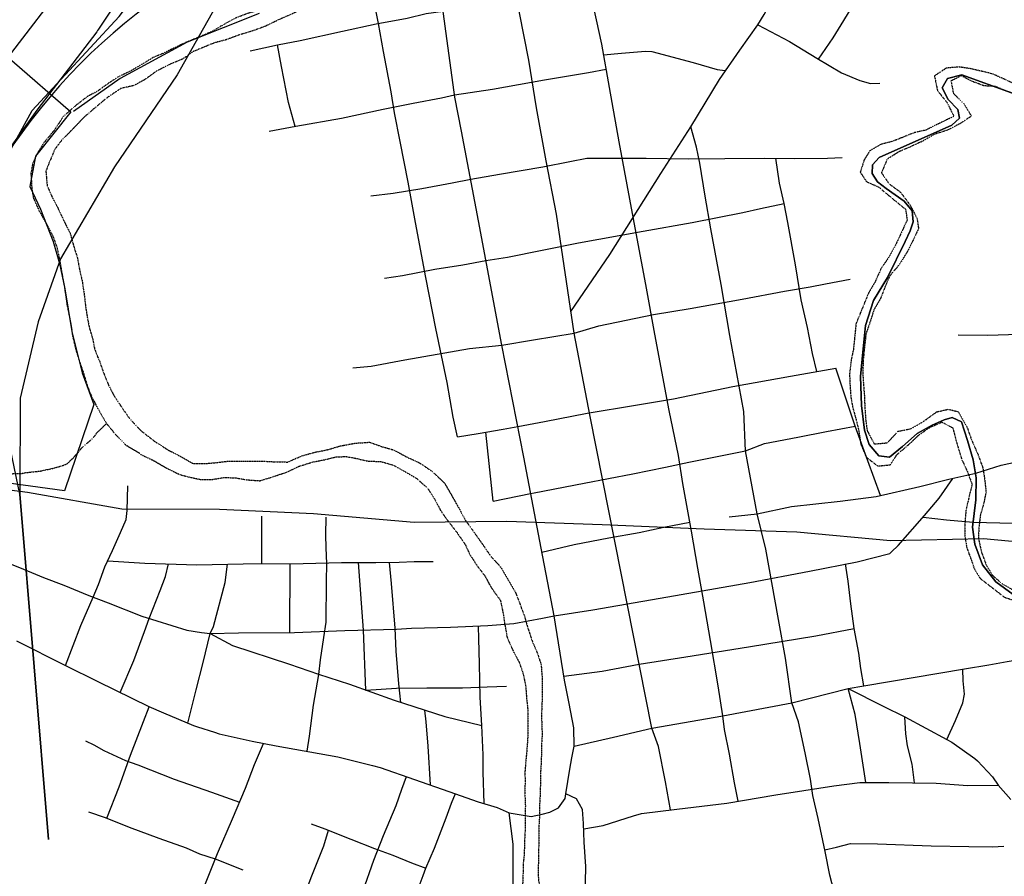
# Model space of a CAD drawing. Header units: feet. Extents: x -1605449 to -1594075, y -1717250 to -1708479.
# Tile 74 of 97: x -1596369 to -1595922, y -1716939 to -1716550. Entities that reach past the tile are written whole.
import ezdxf

# ---------------------------------------------------------------- set-up
doc = ezdxf.new("R2010")
doc.units = ezdxf.units.FT
doc.header["$MEASUREMENT"] = 0
doc.linetypes.add('rr2', pattern=[0])
doc.linetypes.add('stream', pattern=[1.4, 0.7, -0.1, 0.1, -0.1, 0.1, -0.1, 0.1, -0.1])
for name, color, linetype in [('INCORPORATED', 4, 'Continuous'), ('RAILROAD', 1, 'rr2'), ('RAMPS', 7, 'Continuous'), ('STATE_FEDERAL-RT', 2, 'Continuous'), ('STREET-RURAL', 14, 'Continuous'), ('STREET-URBAN', 15, 'Continuous'), ('WATERWAY', 14, 'stream')]:
    doc.layers.add(name, color=color, linetype=linetype)

msp = doc.modelspace()

# ---------------------------------------------------------------- linework, layer by layer
at = {"layer": 'INCORPORATED', "flags": 128}
for points in [[(-1596260.16, -1716547.13), (-1596292.93, -1716560.2), (-1596323.3, -1716576.74), (-1596344.59, -1716591.69), (-1596344.59, -1716591.69), (-1596344.59, -1716591.69)], [(-1596372.63, -1716568.47), (-1596345.81, -1716591.8), (-1596345.81, -1716591.8), (-1596361.85, -1716611.95), (-1596364.46, -1716625.68), (-1596359.62, -1716636.11), (-1596353.85, -1716650.7), (-1596353.85, -1716650.7), (-1596350.97, -1716660.66), (-1596350.97, -1716660.66), (-1596348.53, -1716672.15), (-1596345.38, -1716691.63), (-1596340.57, -1716710.41), (-1596335.33, -1716724.68), (-1596335.33, -1716724.68), (-1596348.67, -1716763.96), (-1596382.95, -1716759.3)], [(-1595918.37, -1716583.14), (-1595940.9, -1716575.04), (-1595947.39, -1716576.73), (-1595949.87, -1716580.92), (-1595947.19, -1716586.25), (-1595942.67, -1716590.74), (-1595941.99, -1716594.75), (-1595945.48, -1716597.94), (-1595978.42, -1716612.59), (-1595981.58, -1716615.94), (-1595981.73, -1716619.78), (-1595979.22, -1716623.61), (-1595975.37, -1716626.61), (-1595967.19, -1716632.42), (-1595963.51, -1716636.75), (-1595962.99, -1716641.76), (-1595964.47, -1716645.94), (-1595966.62, -1716650.79), (-1595974.73, -1716667.02), (-1595981.02, -1716677.56), (-1595984.65, -1716688.94), (-1595985.78, -1716699.46), (-1595986.9, -1716711.99), (-1595986.52, -1716725.18), (-1595985.15, -1716736.37), (-1595982.96, -1716742.87), (-1595978.61, -1716748.03), (-1595973.78, -1716748.68), (-1595967.96, -1716743.82), (-1595961.15, -1716737.95), (-1595954.33, -1716734.08), (-1595949.01, -1716731.72), (-1595945.35, -1716730.71), (-1595941.01, -1716732.7), (-1595938.31, -1716741.04), (-1595935.78, -1716749.88), (-1595934.42, -1716758.06), (-1595934.55, -1716768.08), (-1595936.01, -1716780.44), (-1595934.98, -1716788.12), (-1595931.61, -1716797.63), (-1595925.42, -1716805.29), (-1595917.57, -1716811.1)], [(-1595917.57, -1716811.1), (-1595925.42, -1716805.29), (-1595931.61, -1716797.63), (-1595934.98, -1716788.12), (-1595936.01, -1716780.44), (-1595934.55, -1716768.08), (-1595934.42, -1716758.06), (-1595935.78, -1716749.88), (-1595938.31, -1716741.04), (-1595941.01, -1716732.7), (-1595945.35, -1716730.71), (-1595949.01, -1716731.72), (-1595954.33, -1716734.08), (-1595961.15, -1716737.95), (-1595967.96, -1716743.82), (-1595973.78, -1716748.68), (-1595978.61, -1716748.03), (-1595982.96, -1716742.87), (-1595985.15, -1716736.37), (-1595986.52, -1716725.18), (-1595986.9, -1716711.99), (-1595985.78, -1716699.46), (-1595984.65, -1716688.94), (-1595981.02, -1716677.56), (-1595974.73, -1716667.02), (-1595966.62, -1716650.79), (-1595964.47, -1716645.94), (-1595962.99, -1716641.76), (-1595963.51, -1716636.75), (-1595967.19, -1716632.42), (-1595975.37, -1716626.61), (-1595979.22, -1716623.61), (-1595981.73, -1716619.78), (-1595981.58, -1716615.94), (-1595978.42, -1716612.59), (-1595945.48, -1716597.94), (-1595941.99, -1716594.75), (-1595942.67, -1716590.74), (-1595947.19, -1716586.25), (-1595949.87, -1716580.92), (-1595947.39, -1716576.73), (-1595940.9, -1716575.04), (-1595918.37, -1716583.14)]]:
    msp.add_lwpolyline(points, dxfattribs=at)
at = {"layer": 'RAILROAD', "ltscale": 0.333, "flags": 128}
for points in [[(-1596355.9, -1716922.27), (-1596368.94, -1716765.51), (-1596378.43, -1716720.27), (-1596387.42, -1716678.38), (-1596386.76, -1716633.64), (-1596363.27, -1716591.24), (-1596323.8, -1716548.51), (-1596289.5, -1716504.11), (-1596273.84, -1716462.38), (-1596268.35, -1716420.65), (-1596266.01, -1716378.08), (-1596265.85, -1716335.85), (-1596278.67, -1716294.12), (-1596298.49, -1716251.39), (-1596329.63, -1716206.82), (-1596359.28, -1716163.09), (-1596388.75, -1716120.69), (-1596412.57, -1716074.95), (-1596441.55, -1716031.05), (-1596467.03, -1715989.32), (-1596498.17, -1715943.92), (-1596522.65, -1715901.85), (-1596549.8, -1715859.96), (-1596582.27, -1715818.23), (-1596606.26, -1715774.16), (-1596634.07, -1715730.93), (-1596665.38, -1715687.36), (-1596708.84, -1715654.98), (-1596751.81, -1715634.78), (-1596801.41, -1715622.04), (-1596801.42, -1715622.04), (-1596812.06, -1715619.37), (-1596854.41, -1715609.68), (-1596896.33, -1715596.16), (-1596938.41, -1715580.29), (-1596980.82, -1715556.41), (-1597023.4, -1715535.36), (-1597065.48, -1715511.99), (-1597110.06, -1715488.77), (-1597151.81, -1715461.72), (-1597194.05, -1715439.17), (-1597237.13, -1715420.97), (-1597280.05, -1715395.76), (-1597322.29, -1715373.71), (-1597366.71, -1715348.32), (-1597409.12, -1715314.26), (-1597451.86, -1715278.51), (-1597489.27, -1715235.76), (-1597517.82, -1715193.85), (-1597542.21, -1715150.76), (-1597563.24, -1715106.84), (-1597582.45, -1715061.91), (-1597608.66, -1715018.82), (-1597636.05, -1714976.74), (-1597678.46, -1714937.33), (-1597721.71, -1714914.95), (-1597765.62, -1714887.73), (-1597810.04, -1714866.01), (-1597856.62, -1714834.12), (-1597899.37, -1714790.86), (-1597918.74, -1714747.95), (-1597934.1, -1714706.2), (-1597957.48, -1714663.44), (-1597977.68, -1714620.86), (-1597995.21, -1714577.27), (-1598016.42, -1714532.68), (-1598036.29, -1714488.59), (-1598057.16, -1714446.67), (-1598077.21, -1714401.91), (-1598099.24, -1714359.16), (-1598117.11, -1714316.24), (-1598135.81, -1714273.99), (-1598155.68, -1714230.74), (-1598176.56, -1714188.82), (-1598205.77, -1714146.06), (-1598229.82, -1714103.48), (-1598262.05, -1714060.9), (-1598291.77, -1714016.31), (-1598333.18, -1713974.56), (-1598375.42, -1713962.36), (-1598417.67, -1713976.39), (-1598460.92, -1713981.06), (-1598503, -1713974.72), (-1598551.92, -1713966.54), (-1598597.84, -1713961.86), (-1598640.59, -1713952.51), (-1598682.33, -1713938.98), (-1598724.08, -1713928.29), (-1598767.99, -1713909.42), (-1598811.74, -1713890.55), (-1598855.32, -1713850.64), (-1598887.71, -1713806.71), (-1598921.45, -1713763.46), (-1598953.34, -1713720.87), (-1598990.24, -1713676.28), (-1599019.3, -1713633.7), (-1599050.86, -1713589.61), (-1599071.56, -1713546.37), (-1599071.56, -1713546.37), (-1599095.08, -1713503.22), (-1599111.45, -1713460.75), (-1599130.67, -1713409.63), (-1599149.89, -1713367.33), (-1599166.59, -1713323.7), (-1599179.29, -1713281.4), (-1599215.22, -1713235.93), (-1599263.18, -1713191.97), (-1599306.46, -1713150), (-1599336.7, -1713106.87), (-1599364.6, -1713064.74), (-1599382.15, -1713015.27), (-1599401.37, -1712972.31), (-1599418.08, -1712927.51), (-1599441.47, -1712884.38), (-1599465.03, -1712839.91), (-1599494.94, -1712791.95), (-1599515.66, -1712749.65), (-1599538.39, -1712706.02), (-1599565.29, -1712663.55), (-1599581.83, -1712620.42), (-1599595.7, -1712577.79), (-1599606.9, -1712535.49), (-1599623.6, -1712492.52), (-1599637.14, -1712446.56), (-1599647.17, -1712402.76), (-1599658.53, -1712355.97), (-1599670.39, -1712310.17), (-1599686.1, -1712266.87), (-1599696.12, -1712223.91), (-1599714, -1712180.77), (-1599724.7, -1712137.48), (-1599744.13, -1712099.77), (-1599744.13, -1712099.77), (-1599756.82, -1712070.75), (-1599770.36, -1712028.56), (-1599777.88, -1711985.86), (-1599786.71, -1711941.67), (-1599794.55, -1711894.81), (-1599798.05, -1711851.45), (-1599802.88, -1711806.08), (-1599808.89, -1711763.06), (-1599815.89, -1711721.36), (-1599823.89, -1711677.33), (-1599836.23, -1711633.64), (-1599840.9, -1711591.28), (-1599844.9, -1711548.92), (-1599855.24, -1711506.89), (-1599873.41, -1711461.03), (-1599897.58, -1711418.5), (-1599930.76, -1711372.14), (-1599962.44, -1711328.44), (-1599995.95, -1711284.58), (-1600028.13, -1711240.05), (-1600063.48, -1711196.69), (-1600097.32, -1711153.5), (-1600134.5, -1711107.97), (-1600168.68, -1711064.44), (-1600201.86, -1711021.41), (-1600235.87, -1710979.22), (-1600263.21, -1710931.52), (-1600289.05, -1710887.33), (-1600305.23, -1710842.97), (-1600322.57, -1710799.1), (-1600337.4, -1710757.41), (-1600341.74, -1710712.21), (-1600355.08, -1710668.35), (-1600365.25, -1710625.16), (-1600373.08, -1710582.13), (-1600381.75, -1710540.44), (-1600390.26, -1710498.41), (-1600400.59, -1710452.38), (-1600415.1, -1710407.02), (-1600430.6, -1710365.32), (-1600449.28, -1710323.46), (-1600476.12, -1710280.77), (-1600768.54, -1709770.43), (-1600768.54, -1709770.43), (-1600861.62, -1709602.94), (-1600888.56, -1709560.2), (-1600915.16, -1709517.13), (-1600938.94, -1709474.55), (-1600969.04, -1709426.3), (-1600989.82, -1709381.9), (-1601012.6, -1709335.98), (-1601038.21, -1709292.58), (-1601079.28, -1709249.17), (-1601123.35, -1709219.62), (-1601165.42, -1709194.58), (-1601185.7, -1709183.06)], [(-1596271.52, -1716528.98), (-1596297.4, -1716575.06), (-1596325.94, -1716616.85), (-1596350.4, -1716658.65), (-1596360.59, -1716687.19), (-1596368.75, -1716721.84), (-1596368.94, -1716765.51), (-1596355.9, -1716922.27)], [(-1596788.66, -1716807.6), (-1596746.65, -1716804.57), (-1596704.18, -1716799.06), (-1596661.05, -1716793.39), (-1596619.08, -1716784.21), (-1596576.78, -1716777.7), (-1596534.98, -1716773.52), (-1596492.34, -1716765.01), (-1596450.54, -1716759.17), (-1596407.74, -1716759.17), (-1596365.44, -1716764.51), (-1596322.64, -1716772.19), (-1596278.17, -1716772.35), (-1596235.54, -1716774.19), (-1596189.74, -1716778.2), (-1596147.6, -1716777.7), (-1596104.3, -1716779.2), (-1596058.01, -1716781.2), (-1596015.87, -1716782.54), (-1595973.4, -1716786.54), (-1595931.1, -1716785.54), (-1595888.8, -1716789.55), (-1595846.5, -1716796.06), (-1595804.7, -1716798.39), (-1595762.23, -1716800.23), (-1595715.27, -1716793.89), (-1595672.8, -1716785.37), (-1595629.33, -1716765.84), (-1595586.7, -1716727.79), (-1595552.56, -1716685.89), (-1595512.42, -1716642.16), (-1595470.45, -1716602.26), (-1595428.65, -1716571.55), (-1595385.85, -1716555.19), (-1595342.55, -1716554.85), (-1595298.25, -1716564.7), (-1595254.95, -1716570.04), (-1595205.66, -1716568.54), (-1595161.69, -1716572.38), (-1595119.22, -1716582.06), (-1595076.09, -1716584.9), (-1595034.28, -1716583.06), (-1594983.32, -1716583.73), (-1594939.86, -1716586.57), (-1594896.39, -1716590.58), (-1594853.42, -1716591.08), (-1594810.62, -1716595.08), (-1594766.32, -1716605.26), (-1594723.85, -1716621.79), (-1594681.89, -1716639.48), (-1594638.92, -1716656.84), (-1594595.12, -1716671.87), (-1594552.65, -1716689.23), (-1594509.85, -1716707.09), (-1594465.55, -1716726.28), (-1594423.08, -1716745.98), (-1594386.04, -1716759.63)], [(-1596788.66, -1716807.6), (-1596746.65, -1716804.57), (-1596704.18, -1716799.06), (-1596661.05, -1716793.39), (-1596619.08, -1716784.21), (-1596576.78, -1716777.7), (-1596534.98, -1716773.52), (-1596492.34, -1716765.01), (-1596450.54, -1716759.17), (-1596407.74, -1716759.17), (-1596365.44, -1716764.51), (-1596322.64, -1716772.19), (-1596278.17, -1716772.35), (-1596235.54, -1716774.19), (-1596189.74, -1716778.2), (-1596147.6, -1716777.7), (-1596104.3, -1716779.2), (-1596058.01, -1716781.2), (-1596015.87, -1716782.54), (-1595973.4, -1716786.54), (-1595931.1, -1716785.54), (-1595888.8, -1716789.55), (-1595846.5, -1716796.06), (-1595804.7, -1716798.39), (-1595762.23, -1716800.23), (-1595715.27, -1716793.89), (-1595672.8, -1716785.37), (-1595629.33, -1716765.84), (-1595586.7, -1716727.79), (-1595552.56, -1716685.89), (-1595512.42, -1716642.16), (-1595470.45, -1716602.26), (-1595428.65, -1716571.55), (-1595385.85, -1716555.19), (-1595342.55, -1716554.85), (-1595298.25, -1716564.7), (-1595254.95, -1716570.04), (-1595205.66, -1716568.54), (-1595161.69, -1716572.38), (-1595119.22, -1716582.06), (-1595076.09, -1716584.9), (-1595034.28, -1716583.06), (-1594983.32, -1716583.73), (-1594939.86, -1716586.57), (-1594896.39, -1716590.58), (-1594853.42, -1716591.08), (-1594810.62, -1716595.08), (-1594766.32, -1716605.26), (-1594723.85, -1716621.79), (-1594681.89, -1716639.48), (-1594638.92, -1716656.84), (-1594595.12, -1716671.87), (-1594552.65, -1716689.23), (-1594509.85, -1716707.09), (-1594465.55, -1716726.28), (-1594423.08, -1716745.98), (-1594386.04, -1716759.63)], [(-1596788.66, -1716807.6), (-1596746.65, -1716804.57), (-1596704.18, -1716799.06), (-1596661.05, -1716793.39), (-1596619.08, -1716784.21), (-1596576.78, -1716777.7), (-1596534.98, -1716773.52), (-1596492.34, -1716765.01), (-1596450.54, -1716759.17), (-1596407.74, -1716759.17), (-1596365.44, -1716764.51), (-1596322.64, -1716772.19), (-1596278.17, -1716772.35), (-1596235.54, -1716774.19), (-1596189.74, -1716778.2), (-1596147.6, -1716777.7), (-1596104.3, -1716779.2), (-1596058.01, -1716781.2), (-1596015.87, -1716782.54), (-1595973.4, -1716786.54), (-1595931.1, -1716785.54), (-1595888.8, -1716789.55), (-1595846.5, -1716796.06), (-1595804.7, -1716798.39), (-1595762.23, -1716800.23), (-1595715.27, -1716793.89), (-1595672.8, -1716785.37), (-1595629.33, -1716765.84), (-1595586.7, -1716727.79), (-1595552.56, -1716685.89), (-1595512.42, -1716642.16), (-1595470.45, -1716602.26), (-1595428.65, -1716571.55), (-1595385.85, -1716555.19), (-1595342.55, -1716554.85), (-1595298.25, -1716564.7), (-1595254.95, -1716570.04), (-1595205.66, -1716568.54), (-1595161.69, -1716572.38), (-1595119.22, -1716582.06), (-1595076.09, -1716584.9), (-1595034.28, -1716583.06), (-1594983.32, -1716583.73), (-1594939.86, -1716586.57), (-1594896.39, -1716590.58), (-1594853.42, -1716591.08), (-1594810.62, -1716595.08), (-1594766.32, -1716605.26), (-1594723.85, -1716621.79), (-1594681.89, -1716639.48), (-1594638.92, -1716656.84), (-1594595.12, -1716671.87), (-1594552.65, -1716689.23), (-1594509.85, -1716707.09), (-1594465.55, -1716726.28), (-1594423.08, -1716745.98), (-1594386.04, -1716759.63)], [(-1596788.66, -1716807.6), (-1596746.65, -1716804.57), (-1596704.18, -1716799.06), (-1596661.05, -1716793.39), (-1596619.08, -1716784.21), (-1596576.78, -1716777.7), (-1596534.98, -1716773.52), (-1596492.34, -1716765.01), (-1596450.54, -1716759.17), (-1596407.74, -1716759.17), (-1596365.44, -1716764.51), (-1596322.64, -1716772.19), (-1596278.17, -1716772.35), (-1596235.54, -1716774.19), (-1596189.74, -1716778.2), (-1596147.6, -1716777.7), (-1596104.3, -1716779.2), (-1596058.01, -1716781.2), (-1596015.87, -1716782.54), (-1595973.4, -1716786.54), (-1595931.1, -1716785.54), (-1595888.8, -1716789.55), (-1595846.5, -1716796.06), (-1595804.7, -1716798.39), (-1595762.23, -1716800.23), (-1595715.27, -1716793.89), (-1595672.8, -1716785.37), (-1595629.33, -1716765.84), (-1595586.7, -1716727.79), (-1595552.56, -1716685.89), (-1595512.42, -1716642.16), (-1595470.45, -1716602.26), (-1595428.65, -1716571.55), (-1595385.85, -1716555.19), (-1595342.55, -1716554.85), (-1595298.25, -1716564.7), (-1595254.95, -1716570.04), (-1595205.66, -1716568.54), (-1595161.69, -1716572.38), (-1595119.22, -1716582.06), (-1595076.09, -1716584.9), (-1595034.28, -1716583.06), (-1594983.32, -1716583.73), (-1594939.86, -1716586.57), (-1594896.39, -1716590.58), (-1594853.42, -1716591.08), (-1594810.62, -1716595.08), (-1594766.32, -1716605.26), (-1594723.85, -1716621.79), (-1594681.89, -1716639.48), (-1594638.92, -1716656.84), (-1594595.12, -1716671.87), (-1594552.65, -1716689.23), (-1594509.85, -1716707.09), (-1594465.55, -1716726.28), (-1594423.08, -1716745.98), (-1594386.04, -1716759.63)]]:
    msp.add_lwpolyline(points, dxfattribs=at)
at = {"layer": 'RAMPS', "color": 7, "linetype": 'Continuous'}
msp.add_arc((-1596153.6, -1716756.31), 264.59, 99.7741, 147.149, dxfattribs=at)
at = {"layer": 'STATE_FEDERAL-RT', "flags": 128}
for points in [[(-1596488.79, -1716673.87), (-1596464.64, -1716659.1), (-1596437.66, -1716639.98), (-1596436.67, -1716639.06), (-1596436.66, -1716639.06), (-1596430.25, -1716633.1), (-1596418.78, -1716622.42), (-1596418.26, -1716621.85), (-1596418.26, -1716621.85), (-1596418.26, -1716621.85), (-1596412.45, -1716615.46), (-1596412.44, -1716615.45), (-1596398.67, -1716600.31), (-1596381.36, -1716576.27), (-1596381.31, -1716576.23), (-1596381.15, -1716575.99), (-1596354.11, -1716540.63), (-1596328.9, -1716502.66), (-1596307.81, -1716468.91), (-1596307.73, -1716468.84), (-1596307.08, -1716467.87), (-1596294.16, -1716451.21), (-1596293.16, -1716450.34)], [(-1596307.97, -1716516.32), (-1596333.52, -1716554.81), (-1596333.6, -1716554.88), (-1596334, -1716555.49), (-1596361.18, -1716591.03), (-1596378.81, -1716615.5)]]:
    msp.add_lwpolyline(points, dxfattribs=at)
at = {"layer": 'STREET-RURAL'}
msp.add_lwpolyline([(-1595977.81, -1716766.06), (-1595989.34, -1716734.54), (-1595998.15, -1716708.23)], dxfattribs=at)
at = {"layer": 'STREET-URBAN'}
for points in [[(-1596118.59, -1716682.48), (-1596100.93, -1716656.64), (-1596077.69, -1716619.87), (-1596064.07, -1716598.69), (-1596051.09, -1716577.08), (-1596041.84, -1716563.86), (-1596033.67, -1716552.35), (-1596030.71, -1716547.64), (-1596022.6, -1716532.46), (-1596011.72, -1716514.86), (-1595990, -1716480.23), (-1595985.82, -1716470.02), (-1595985.14, -1716468.72)], [(-1596081.85, -1716871.72), (-1596087.2, -1716844.19), (-1596109.8, -1716730.16), (-1596117.12, -1716692.37), (-1596125.14, -1716638.24), (-1596129.75, -1716614.06), (-1596134.19, -1716590.04), (-1596137.6, -1716568.36), (-1596141.84, -1716546.85), (-1596143.81, -1716534.17), (-1596146.12, -1716521.83), (-1596148.58, -1716510.32), (-1596149.65, -1716504.49), (-1596150.36, -1716500.98), (-1596149.78, -1716492.79), (-1596150.36, -1716485.28), (-1596151.77, -1716478.27), (-1596152.48, -1716474.27)], [(-1596120.86, -1716901.61), (-1596119, -1716890.38), (-1596118.19, -1716885.15), (-1596117.04, -1716879.96), (-1596117.24, -1716871.66), (-1596119.41, -1716860.53), (-1596121.47, -1716849.98), (-1596126.08, -1716820.77), (-1596132.13, -1716790.06), (-1596140.01, -1716748.72), (-1596149.91, -1716697.82), (-1596160.53, -1716641.32), (-1596168.3, -1716600.69), (-1596171.29, -1716585.23), (-1596175.73, -1716552.89), (-1596179, -1716528.03), (-1596181.33, -1716513.51), (-1596183.98, -1716500.39)], [(-1596006, -1716567.9), (-1595999.33, -1716558.17), (-1595989.3, -1716541.68), (-1595977.78, -1716524.01), (-1595969.89, -1716511.4), (-1595963.77, -1716501.65)], [(-1596170.05, -1716739.49), (-1596171.98, -1716730.48), (-1596174.82, -1716714.8), (-1596179.94, -1716690.3), (-1596184.53, -1716667.12), (-1596189.15, -1716642.1), (-1596192.52, -1716623.76), (-1596196.06, -1716605.25), (-1596198.71, -1716592.24), (-1596200.15, -1716582.73), (-1596203.69, -1716564.39), (-1596206, -1716551.71), (-1596208.48, -1716538.87)], [(-1596049.57, -1716866.14), (-1596051.62, -1716852.51), (-1596055.18, -1716832), (-1596058.21, -1716814.32), (-1596060.88, -1716799.14), (-1596063.74, -1716782.29), (-1596067.65, -1716760.61), (-1596069.62, -1716747.93), (-1596073.86, -1716727.42), (-1596080.42, -1716692.74), (-1596084.5, -1716670.22), (-1596088.4, -1716649.38), (-1596091.77, -1716631.53), (-1596096.57, -1716605.51), (-1596101.01, -1716580.83), (-1596104.56, -1716561.15), (-1596109.32, -1716538.81)], [(-1596264.23, -1716564.2), (-1596251.88, -1716561.4), (-1596241.53, -1716559.45), (-1596222.35, -1716555.23), (-1596207, -1716551.89), (-1596192.98, -1716549.23), (-1596184.31, -1716547.14), (-1596176.66, -1716546.13)], [(-1596033.67, -1716552.35), (-1596019.21, -1716559.88), (-1596006.75, -1716567.44), (-1595995.64, -1716574.17), (-1595987.24, -1716577.59), (-1595982.38, -1716579.04), (-1595978.2, -1716578.83)], [(-1596243.81, -1716598.46), (-1596246.92, -1716587.58), (-1596250.1, -1716571.24), (-1596251.88, -1716561.4)], [(-1596103.7, -1716565.97), (-1596095.49, -1716565.23), (-1596084.63, -1716564.28), (-1596081.79, -1716564.42), (-1596063.01, -1716569.4), (-1596052.1, -1716572.62), (-1596048.45, -1716573.04)], [(-1596171.47, -1716584.13), (-1596154.18, -1716581.57), (-1596130.48, -1716577.3), (-1596110.62, -1716573.92), (-1596102.52, -1716572.45)], [(-1596255.64, -1716600.54), (-1596243.46, -1716598.4), (-1596222.76, -1716594.67), (-1596203.91, -1716590.62), (-1596190.23, -1716587.97), (-1596177.38, -1716585.49), (-1596171.47, -1716584.13)], [(-1596018.2, -1716860.27), (-1596021.05, -1716839.98), (-1596024.24, -1716822.34), (-1596029.98, -1716790.47), (-1596033.92, -1716774.48), (-1596039.17, -1716745.77), (-1596039.91, -1716727.9), (-1596046.3, -1716693.37), (-1596050.22, -1716670.19), (-1596055.01, -1716645.01), (-1596057.51, -1716630.16), (-1596060.01, -1716615.15), (-1596061.43, -1716607.81), (-1596064.07, -1716598.69)], [(-1596164.08, -1716622.49), (-1596150.92, -1716620.14), (-1596131.23, -1716616.75), (-1596119.04, -1716614.45), (-1596111.37, -1716612.86), (-1596101, -1716612.92), (-1596084.28, -1716612.9), (-1596065.05, -1716613.2), (-1596048.66, -1716613.02), (-1596030.44, -1716612.83), (-1596016.89, -1716613.02), (-1596002.01, -1716612.86), (-1595995.32, -1716612.62)], [(-1596006.88, -1716709.81), (-1596008.75, -1716701.66), (-1596011.05, -1716689.82), (-1596013.86, -1716677.15), (-1596016.54, -1716661.3), (-1596019.92, -1716642.12), (-1596021.69, -1716633.45), (-1596023.79, -1716624.29), (-1596025.41, -1716612.9)], [(-1596209.44, -1716630.01), (-1596199.28, -1716628.77), (-1596186.3, -1716626.7), (-1596172.45, -1716624.04), (-1596164.08, -1716622.49)], [(-1596157.13, -1716659.41), (-1596147.34, -1716657.86), (-1596115.14, -1716651.33), (-1596085.76, -1716646.01), (-1596063.4, -1716642.09), (-1596040.37, -1716637.5), (-1596032.36, -1716635.74), (-1596021.69, -1716633.45)], [(-1596203.26, -1716667.32), (-1596195.08, -1716666.23), (-1596180.39, -1716663.23), (-1596167.71, -1716661.26), (-1596157.13, -1716659.41)], [(-1596149.91, -1716697.82), (-1596135.54, -1716695.46), (-1596117.12, -1716692.37), (-1596105.93, -1716689.04), (-1596081.01, -1716683.89), (-1596064.32, -1716681.2), (-1596040.79, -1716676.94), (-1596021.43, -1716673.22), (-1596009.91, -1716671.26), (-1596002.9, -1716670.01), (-1595991.72, -1716667.89)], [(-1595942.58, -1716693.08), (-1595929.04, -1716693.24), (-1595910.32, -1716692.73), (-1595893.44, -1716691.89), (-1595879.56, -1716693.72), (-1595861.68, -1716695.05), (-1595845.97, -1716695.88), (-1595831.43, -1716696.7), (-1595815.38, -1716697.53), (-1595804.68, -1716697.36), (-1595793.82, -1716696.02), (-1595780.11, -1716692.84)], [(-1596217.7, -1716708.08), (-1596209.35, -1716707.32), (-1596194, -1716704.48), (-1596179.31, -1716701.82), (-1596164.62, -1716699.32), (-1596149.91, -1716697.82)], [(-1596142.74, -1716734.7), (-1596130.49, -1716732.54), (-1596111.13, -1716728.66), (-1596089.27, -1716725.08), (-1596071.91, -1716722.22), (-1596045.04, -1716716.59), (-1596018.84, -1716711.96), (-1595998.15, -1716708.23)], [(-1596170.05, -1716739.49), (-1596160.7, -1716737.88), (-1596149.35, -1716735.92), (-1596142.74, -1716734.7)], [(-1596136.89, -1716765.21), (-1596135.2, -1716764.87), (-1596112.57, -1716760.41), (-1596090.43, -1716756.17), (-1596075.5, -1716753.17), (-1596064.92, -1716750.93), (-1596039.17, -1716745.77), (-1596030.55, -1716742.5), (-1596015.37, -1716739.66), (-1596002.35, -1716737.02), (-1595989.34, -1716734.54)], [(-1596153.84, -1716768.59), (-1596157.2, -1716737.28)], [(-1595935.74, -1716778.21), (-1595899.51, -1716779.06), (-1595870.25, -1716780.73), (-1595840.54, -1716781.94), (-1595814.28, -1716783.55), (-1595813.64, -1716783), (-1595811.59, -1716781.05), (-1595796.99, -1716781.83), (-1595781.49, -1716781.96), (-1595780.26, -1716783.96), (-1595771.61, -1716784.72), (-1595749.82, -1716783.66), (-1595733.93, -1716782.44), (-1595724.02, -1716781.52), (-1595693.17, -1716774.88), (-1595678.02, -1716770.78), (-1595650.67, -1716759.46), (-1595640.43, -1716754.8), (-1595632.12, -1716749.58), (-1595629.44, -1716747.89), (-1595623.77, -1716743.49), (-1595619.66, -1716737.75)], [(-1595934.64, -1716755.94), (-1595923.09, -1716752.35), (-1595916.14, -1716750.86), (-1595898.06, -1716751.14), (-1595855.97, -1716752.84), (-1595831.4, -1716752.83), (-1595812.51, -1716753.49), (-1595796.3, -1716753.81), (-1595778.75, -1716754.81), (-1595757.19, -1716755.13), (-1595733.95, -1716755.45), (-1595714.56, -1716754.78), (-1595701.53, -1716750.93), (-1595682.64, -1716745.57), (-1595673.95, -1716742.23), (-1595665.43, -1716738.22)], [(-1596046.58, -1716775.77), (-1596033.92, -1716774.48), (-1596018.38, -1716771.11), (-1595996.16, -1716768.7), (-1595979.8, -1716766.52), (-1595959.95, -1716761.96), (-1595946.77, -1716758.65), (-1595934.64, -1716755.94)], [(-1596126.08, -1716820.77), (-1596108.63, -1716818.04), (-1596074.45, -1716812.17), (-1596037.21, -1716805.59), (-1596010.09, -1716800.47), (-1595988.52, -1716796.14), (-1595973.68, -1716792.39), (-1595972.86, -1716791.64), (-1595969.88, -1716788.78), (-1595957.85, -1716775.22), (-1595951.19, -1716767.35), (-1595945.07, -1716758.38)], [(-1596335.64, -1716812.25), (-1596333.2, -1716806.57), (-1596330.28, -1716798.52), (-1596326.84, -1716791.13), (-1596323.25, -1716782.91), (-1596320.64, -1716777.03), (-1596320.19, -1716772.85), (-1596319.8, -1716761.65)], [(-1596153.84, -1716768.59), (-1596136.89, -1716765.21)], [(-1596430.51, -1716775.36), (-1596421.79, -1716778.95), (-1596408.53, -1716783.65), (-1596395.06, -1716787.9), (-1596384.86, -1716792.25), (-1596375.62, -1716796.17), (-1596369.07, -1716798.77), (-1596358.15, -1716803.33), (-1596348.92, -1716806.74), (-1596337.66, -1716811.47), (-1596328.76, -1716814.88), (-1596313.48, -1716820.9), (-1596293.02, -1716827.2), (-1596286.47, -1716828.28), (-1596282.47, -1716828.82), (-1596272.37, -1716834.16), (-1596246.36, -1716842.74), (-1596233.27, -1716847.28), (-1596219.18, -1716851.8), (-1596198.87, -1716859.11), (-1596175.88, -1716866.38), (-1596158.95, -1716870.54)], [(-1596259.01, -1716797.09), (-1596259.01, -1716775.41)], [(-1596233.12, -1716847.32), (-1596232.34, -1716840.75), (-1596230.77, -1716830.54), (-1596229.68, -1716823.68), (-1596229.54, -1716805.13), (-1596229.46, -1716796.94), (-1596229.71, -1716789.92), (-1596229.94, -1716783.91), (-1596229.79, -1716775.89)], [(-1596131.78, -1716791.86), (-1596117.02, -1716788.38), (-1596101.33, -1716785.37), (-1596087.48, -1716782.88), (-1596076.3, -1716780.42), (-1596064.48, -1716778.19)], [(-1595958.46, -1716775.93), (-1595947.95, -1716777.07), (-1595935.74, -1716778.21)], [(-1596329.02, -1716795.82), (-1596312.07, -1716796.82), (-1596288.48, -1716797.57), (-1596267.42, -1716797.18), (-1596240.17, -1716796.89), (-1596222.78, -1716796.53), (-1596207.23, -1716796.53), (-1596196.53, -1716796.42), (-1596189.84, -1716796.01), (-1596181.15, -1716796.08)], [(-1596310.2, -1716821.91), (-1596305.25, -1716809.28), (-1596302.81, -1716802.91), (-1596301.33, -1716797.16)], [(-1596282.47, -1716828.82), (-1596280.99, -1716825.56), (-1596275.69, -1716805.62), (-1596274.61, -1716797.31)], [(-1596246.22, -1716828.33), (-1596246.04, -1716796.95)], [(-1596211.68, -1716854.5), (-1596212.75, -1716827.19), (-1596215.03, -1716796.53)], [(-1596195.84, -1716860.06), (-1596196.77, -1716851.56), (-1596197.94, -1716836.71), (-1596198.38, -1716826.35), (-1596200.1, -1716805.98), (-1596201.04, -1716796.47)], [(-1595985.4, -1716852.47), (-1595986.82, -1716844.63), (-1595987.73, -1716837.62), (-1595989.86, -1716826.45), (-1595991.32, -1716815.27), (-1595992.6, -1716804.92), (-1595993.77, -1716797.19)], [(-1596348.16, -1716843.25), (-1596341.29, -1716825.1), (-1596335.64, -1716812.25)], [(-1596323.4, -1716855.5), (-1596317.11, -1716840.99), (-1596312.24, -1716827.9), (-1596310.2, -1716821.91)], [(-1596282.47, -1716828.82), (-1596269.6, -1716828.39), (-1596244.18, -1716828.32), (-1596221.27, -1716827.34), (-1596197.76, -1716826.75), (-1596191.02, -1716826.27), (-1596173.19, -1716825.92), (-1596156.29, -1716825.16), (-1596144.46, -1716824.17), (-1596131.42, -1716821.75), (-1596126.08, -1716820.77)], [(-1596158.95, -1716870.54), (-1596159.75, -1716857.68), (-1596160.08, -1716842.48), (-1596160.37, -1716831.12), (-1596160.57, -1716825.49)], [(-1596121.75, -1716848.19), (-1596104.36, -1716845.89), (-1596087.6, -1716842.71), (-1596066.31, -1716839.3), (-1596037.93, -1716834.82), (-1596007.21, -1716829.81), (-1595989.86, -1716826.45)], [(-1596370.49, -1716832.15), (-1596348.16, -1716843.25), (-1596333.53, -1716850.5), (-1596310.35, -1716861.94), (-1596303.63, -1716864.8), (-1596290.04, -1716870.58), (-1596288.21, -1716871.19), (-1596280.45, -1716873.63), (-1596278.42, -1716874.27), (-1596266.08, -1716877.1), (-1596263.41, -1716877.62), (-1596252.48, -1716879.76), (-1596224.46, -1716884.71), (-1596208.63, -1716888.72), (-1596205.21, -1716889.6), (-1596174.09, -1716900.46), (-1596160.74, -1716905.15), (-1596152.03, -1716907.82), (-1596146.62, -1716910.13), (-1596136.6, -1716911.86), (-1596131.68, -1716910.76), (-1596128.07, -1716909.86), (-1596124.23, -1716907.97), (-1596121.23, -1716903.63), (-1596120.86, -1716901.61)], [(-1596292.56, -1716869.51), (-1596288.88, -1716854.39), (-1596285.67, -1716841.99), (-1596282.47, -1716828.82)], [(-1596117.04, -1716879.96), (-1596099.22, -1716875.79), (-1596081.85, -1716871.72), (-1596049.57, -1716866.14), (-1596018.2, -1716860.27), (-1595992.58, -1716853.72), (-1595985.4, -1716852.47), (-1595939.67, -1716844.76), (-1595928.68, -1716842.94), (-1595920.27, -1716841.43), (-1595895.65, -1716837.27), (-1595881.81, -1716836.08)], [(-1595947.73, -1716876.83), (-1595943.76, -1716868.23), (-1595940.5, -1716860.18), (-1595939.71, -1716856.33), (-1595940.27, -1716850.32), (-1595940.49, -1716844.89)], [(-1596238.44, -1716882.24), (-1596237.32, -1716875.39), (-1596235.46, -1716861.34), (-1596234.37, -1716854.31), (-1596233.12, -1716847.32)], [(-1596211.68, -1716854.5), (-1596197.75, -1716853.58), (-1596184.04, -1716853.43), (-1596167.82, -1716853.43), (-1596156.62, -1716852.97), (-1596147.77, -1716852.71)], [(-1595984.6, -1716896.45), (-1595987.29, -1716878.73), (-1595989.44, -1716865.55), (-1595992.58, -1716853.72)], [(-1595992.58, -1716853.72), (-1595976.68, -1716861.69), (-1595966.87, -1716866.67), (-1595947.73, -1716876.83), (-1595945.4, -1716878.15), (-1595935.06, -1716885.5), (-1595933.75, -1716886.53), (-1595927, -1716893.9), (-1595924.39, -1716897.6), (-1595918.7, -1716904.15)], [(-1596329.4, -1716912.65), (-1596323.86, -1716898.38), (-1596318.66, -1716883.95), (-1596312.8, -1716868.68), (-1596310.14, -1716862.03)], [(-1596182.4, -1716897.54), (-1596183.43, -1716880), (-1596184.38, -1716868.81), (-1596184.9, -1716863.53)], [(-1595998.25, -1716949.03), (-1596000.87, -1716938.53), (-1596002.99, -1716927.69), (-1596006.16, -1716912.85), (-1596008.61, -1716902.35), (-1596009.7, -1716894.84), (-1596012.16, -1716883), (-1596015.19, -1716868.82), (-1596018.2, -1716860.27)], [(-1596042.48, -1716904.9), (-1596044.29, -1716896.55), (-1596046.44, -1716883.54), (-1596048.73, -1716872.37), (-1596049.57, -1716866.14)], [(-1595962.36, -1716896.61), (-1595963.45, -1716888.16), (-1595965.58, -1716879.7), (-1595966.44, -1716874.33), (-1595966.87, -1716866.67)], [(-1596157.89, -1716906.02), (-1596158.38, -1716891.76), (-1596158.47, -1716883.91), (-1596158.95, -1716870.54)], [(-1596073.25, -1716908.88), (-1596075.57, -1716896.05), (-1596078.75, -1716880.04), (-1596081.85, -1716871.72)], [(-1596339.13, -1716877.49), (-1596335.27, -1716879.28), (-1596330.72, -1716881.91), (-1596320.98, -1716886.49), (-1596315.27, -1716888.43), (-1596298.81, -1716894.94), (-1596281.86, -1716900.77), (-1596269.13, -1716905.39)], [(-1596306.43, -1716996.39), (-1596302.53, -1716984.71), (-1596296.01, -1716969.1), (-1596290.79, -1716957.35), (-1596284.92, -1716943.08), (-1596279.05, -1716928.65), (-1596272.37, -1716912.87), (-1596266.33, -1716898.93), (-1596262.26, -1716888.19), (-1596258.17, -1716878.65)], [(-1596236.1, -1717006.68), (-1596231.21, -1716993.14), (-1596225.85, -1716977.87), (-1596222.1, -1716968.98), (-1596213.15, -1716945.99), (-1596208.12, -1716931.73), (-1596203.73, -1716920.49), (-1596198.02, -1716906.89), (-1596195.42, -1716899.51), (-1596193.29, -1716893.76)], [(-1596112.74, -1716917.51), (-1596103.95, -1716915.91), (-1596090.11, -1716911.58), (-1596086.45, -1716910.54), (-1596070.42, -1716908.53), (-1596047.7, -1716905.78), (-1596025.5, -1716902.03), (-1596012.65, -1716900.05), (-1595999.13, -1716897.9), (-1595987.27, -1716896.44), (-1595974.06, -1716896.47), (-1595952.65, -1716896.74), (-1595938.26, -1716897.75), (-1595924.39, -1716897.6)], [(-1596193.94, -1716960.15), (-1596189.7, -1716949.58), (-1596185.64, -1716938.67), (-1596184.51, -1716935.32), (-1596180.59, -1716926.25), (-1596175.22, -1716912.49), (-1596172.78, -1716905.78), (-1596170.94, -1716901.43)], [(-1596052.01, -1717033.82), (-1596061.3, -1717025.9), (-1596075.62, -1717016.2), (-1596086.23, -1717008.63), (-1596092.98, -1717003.52), (-1596099.55, -1716999.08), (-1596104.94, -1716994.79), (-1596108.67, -1716990.49), (-1596112.59, -1716983.01), (-1596114.17, -1716976.01), (-1596114.24, -1716969.99), (-1596113.28, -1716966.14), (-1596111.32, -1716961.1), (-1596112.12, -1716948.75), (-1596111.77, -1716934.54), (-1596112.56, -1716923.52), (-1596112.82, -1716915), (-1596113.22, -1716908.65), (-1596115.95, -1716903.84), (-1596120.86, -1716901.61)], [(-1596337.78, -1716909.73), (-1596330.23, -1716912.32), (-1596319.31, -1716916.71), (-1596305.72, -1716921.75), (-1596293.29, -1716926.13), (-1596287.38, -1716928.76), (-1596280.2, -1716931.17), (-1596267.6, -1716936.04)], [(-1596278.32, -1717099.26), (-1596274.35, -1717087.51), (-1596268.65, -1717073.08), (-1596260.46, -1717056.62), (-1596258.35, -1717050.41), (-1596258.47, -1717039.88), (-1596258.4, -1717030.19), (-1596256.69, -1717018.64), (-1596248.56, -1717012.54), (-1596227.1, -1717002.45), (-1596209.13, -1716993.74), (-1596188.52, -1716981.65), (-1596174.86, -1716976.82), (-1596156.36, -1716971.78), (-1596145.9, -1716964.65), (-1596144.3, -1716958.11), (-1596144.8, -1716942.41), (-1596144.82, -1716924.37), (-1596146.62, -1716910.13)], [(-1596264.45, -1717012.34), (-1596258.59, -1716997.44), (-1596251.93, -1716979.16), (-1596248.35, -1716969.93), (-1596242.16, -1716954.49), (-1596236.63, -1716939.55), (-1596230.77, -1716925.12), (-1596228.64, -1716918.11)], [(-1596236.56, -1716915.16), (-1596230.35, -1716917.43), (-1596218.59, -1716922.15), (-1596207.84, -1716926.38), (-1596199.45, -1716929.46), (-1596191.05, -1716932.88), (-1596184.51, -1716935.32)], [(-1596003.15, -1716926.95), (-1595997.83, -1716925.8), (-1595991.49, -1716924.06), (-1595979.28, -1716924.26), (-1595954.86, -1716925.17), (-1595937.8, -1716925.49), (-1595926.93, -1716925.7), (-1595921.91, -1716925.32)]]:
    msp.add_lwpolyline(points, dxfattribs=at)
at = {"layer": 'WATERWAY', "ltscale": 0.5, "flags": 128}
for points in [[(-1595976.02, -1716462.22), (-1595972.94, -1716464.87), (-1595967.6, -1716466.33), (-1595961.77, -1716467.29), (-1595956.27, -1716468.41), (-1595951.73, -1716474.22), (-1595949.52, -1716480.04), (-1595944.98, -1716484.84), (-1595939.62, -1716489.64), (-1595937.74, -1716495.3), (-1595938.19, -1716500.65), (-1595938.81, -1716505.99), (-1595939.09, -1716511.84), (-1595937.88, -1716517.34), (-1595933.18, -1716521.97), (-1595927.84, -1716524.27), (-1595922.68, -1716523.72), (-1595920.96, -1716530.72), (-1595921.26, -1716534.9), (-1595919.71, -1716540.23), (-1595915.51, -1716545.03), (-1595912.8, -1716550.52), (-1595911.43, -1716555.85), (-1595910.56, -1716560.18), (-1595909.34, -1716566.35), (-1595908.97, -1716571.02), (-1595909.42, -1716576.36), (-1595915.38, -1716579.92), (-1595926.74, -1716574.67), (-1595932.07, -1716573.38), (-1595936.91, -1716572.25), (-1595942.24, -1716571.45), (-1595948.06, -1716572), (-1595953.35, -1716575.55), (-1595951.96, -1716582.22), (-1595947.59, -1716587.69), (-1595944.54, -1716593.84), (-1595951.5, -1716597.24), (-1595957.3, -1716600.12), (-1595962.61, -1716601.33), (-1595968.09, -1716603.54), (-1595972.4, -1716605.25), (-1595977.71, -1716606.63), (-1595982.68, -1716609.5), (-1595985.3, -1716613.7), (-1595987.09, -1716619.22), (-1595984.22, -1716623.54), (-1595978.71, -1716626), (-1595972, -1716631.62), (-1595966.48, -1716636.08), (-1595965.77, -1716641.08), (-1595968.54, -1716646.95), (-1595971, -1716652.31), (-1595974.11, -1716657.84), (-1595977.72, -1716663.21), (-1595980.33, -1716669.08), (-1595983.29, -1716674.11), (-1595985.08, -1716678.46), (-1595987.2, -1716683.66), (-1595988.99, -1716688.01), (-1595990.22, -1716700.04), (-1595991.18, -1716704.39), (-1595991.95, -1716711.07), (-1595991.75, -1716715.74), (-1595991.37, -1716721.25), (-1595990.49, -1716726.25), (-1595988.78, -1716732.24), (-1595987.74, -1716736.74), (-1595986.85, -1716742.74), (-1595984.31, -1716748.73), (-1595979.12, -1716752.7), (-1595973.46, -1716752.15), (-1595970.34, -1716747.45), (-1595965.55, -1716743.41), (-1595960.77, -1716738.86), (-1595955.47, -1716735.14), (-1595950, -1716732.76), (-1595944.99, -1716735.39), (-1595943.61, -1716740.89), (-1595942.24, -1716745.55), (-1595940.87, -1716749.88), (-1595938.33, -1716755.37), (-1595936.28, -1716761.03), (-1595937.73, -1716767.05), (-1595939.01, -1716772.57), (-1595939.47, -1716777.41), (-1595939.57, -1716784.42), (-1595938.7, -1716789.76), (-1595937, -1716794.25), (-1595935.29, -1716799.25), (-1595932.59, -1716803.73), (-1595921.53, -1716812.32), (-1595917.03, -1716813.79)], [(-1596204.12, -1716500.59), (-1596204.24, -1716501.88), (-1596205.17, -1716507.23), (-1596206.6, -1716512.76), (-1596208.54, -1716516.95), (-1596212.47, -1716522.34), (-1596217.91, -1716526.75), (-1596222.37, -1716529.81), (-1596227.99, -1716532.55), (-1596233.96, -1716534.63), (-1596238.43, -1716536.69), (-1596244.4, -1716538.44), (-1596248.7, -1716540.66), (-1596254.82, -1716543.58), (-1596260.13, -1716545.65), (-1596265.6, -1716547.22), (-1596271.4, -1716549.46), (-1596277.19, -1716552.71), (-1596281.81, -1716555.44), (-1596287.77, -1716558.02), (-1596293.41, -1716560.26), (-1596298.37, -1716562.66)], [(-1596198.55, -1716505.16), (-1596199.17, -1716507.49), (-1596200.78, -1716512.18), (-1596204.21, -1716517.73), (-1596206.8, -1716523.44), (-1596210.72, -1716529.5), (-1596215.99, -1716533.9), (-1596220.29, -1716536.29), (-1596226.73, -1716540.05), (-1596231.04, -1716541.77), (-1596236.84, -1716544.35), (-1596241.48, -1716545.58), (-1596245.78, -1716547.63), (-1596251.42, -1716550.04), (-1596257.37, -1716552.96), (-1596262.01, -1716554.68), (-1596269.8, -1716557.12), (-1596275.44, -1716559.19), (-1596280.25, -1716560.42), (-1596284.56, -1716562.15), (-1596290.36, -1716564.56), (-1596294.81, -1716567.79), (-1596300.61, -1716570.2), (-1596306.73, -1716573.28), (-1596312.17, -1716577.19), (-1596317.13, -1716579.92), (-1596322.94, -1716581.16), (-1596329.05, -1716585.25), (-1596334.16, -1716589.48), (-1596340.25, -1716594.73), (-1596344.85, -1716599.63)], [(-1595934.42, -1716513.64), (-1595933.58, -1716514.63), (-1595928.4, -1716517.09), (-1595923.22, -1716519.39), (-1595917.56, -1716519.34), (-1595912.87, -1716523.64), (-1595912.49, -1716529.15), (-1595914.94, -1716534.51), (-1595910.74, -1716538.98), (-1595908.69, -1716545.31), (-1595907.98, -1716549.81), (-1595907.28, -1716553.98), (-1595906.75, -1716558.48), (-1595906.2, -1716563.99), (-1595905.33, -1716568.32), (-1595903.45, -1716573.98), (-1595905.23, -1716580), (-1595909.84, -1716585.05), (-1595915.34, -1716584.26), (-1595921.52, -1716582.14), (-1595925.69, -1716580.33), (-1595930.85, -1716580.04), (-1595936.03, -1716578.08), (-1595941.21, -1716575.45), (-1595945.85, -1716577.83), (-1595944.8, -1716583.33), (-1595939.93, -1716588.29), (-1595936.56, -1716593.78), (-1595941.69, -1716597.16), (-1595947.15, -1716600.04), (-1595953.46, -1716602.09), (-1595958.75, -1716605.14), (-1595964.22, -1716607.69), (-1595969.36, -1716609.9), (-1595974.82, -1716613.28), (-1595977.43, -1716619.48), (-1595974.06, -1716624.46), (-1595968.87, -1716628.26), (-1595964.5, -1716634.06), (-1595961.28, -1716640.21), (-1595960.58, -1716644.88), (-1595963.35, -1716650.75), (-1595965.65, -1716655.27), (-1595969.25, -1716661.14), (-1595973.7, -1716666.35), (-1595975.66, -1716670.88), (-1595977.78, -1716676.4), (-1595980.89, -1716681.77), (-1595982.67, -1716687.46), (-1595984.46, -1716692.65), (-1595985.23, -1716699.33), (-1595985.69, -1716704.17), (-1595985.97, -1716710.19), (-1595985.59, -1716715.86), (-1595985.22, -1716720.53), (-1595985, -1716726.03), (-1595984.62, -1716731.54), (-1595983.91, -1716736.71), (-1595980.7, -1716742.69), (-1595974.71, -1716742.14), (-1595969.93, -1716736.93), (-1595963.95, -1716735.71), (-1595958.66, -1716732.67), (-1595952.37, -1716728.11), (-1595947.06, -1716726.9), (-1595942.56, -1716728.03), (-1595938.5, -1716735.17), (-1595936.63, -1716740.5), (-1595933.57, -1716747.49), (-1595931.36, -1716753.48), (-1595930.47, -1716759.31), (-1595929.93, -1716764.48), (-1595931.05, -1716770), (-1595932.5, -1716775.02), (-1595933.12, -1716780.03), (-1595933.41, -1716785.38), (-1595932.02, -1716791.71), (-1595929.81, -1716797.7), (-1595927.11, -1716802.18), (-1595922.92, -1716805.99), (-1595918.24, -1716808.62), (-1595914.07, -1716809.59), (-1595909.74, -1716809.72), (-1595903.74, -1716811.51), (-1595897.9, -1716812.8), (-1595892.55, -1716815.26), (-1595888.68, -1716820.9), (-1595884.97, -1716826.21), (-1595882.43, -1716831.7), (-1595880.38, -1716837.53), (-1595879.34, -1716842.19), (-1595877.97, -1716847.52), (-1595876.25, -1716853.52), (-1595874.38, -1716858.84), (-1595871.33, -1716864.66), (-1595866.63, -1716869.3), (-1595860.61, -1716872.75), (-1595856.27, -1716875.06), (-1595851.09, -1716877.19), (-1595845.94, -1716876.48), (-1595840.12, -1716875.43)], [(-1596298.37, -1716562.66), (-1596304, -1716565.4), (-1596308.3, -1716567.12), (-1596313.09, -1716570.02), (-1596318.88, -1716573.43), (-1596324.01, -1716575.84), (-1596328.47, -1716578.73), (-1596333.91, -1716582.64), (-1596338.21, -1716584.86), (-1596343.49, -1716588.93), (-1596349.09, -1716593.84), (-1596353.34, -1716600.24), (-1596358.09, -1716605.97), (-1596361.36, -1716611.35), (-1596363.14, -1716615.55), (-1596363.91, -1716619.9), (-1596363.5, -1716626.57), (-1596362.77, -1716631.06), (-1596360.04, -1716637.03), (-1596357.14, -1716642.17), (-1596353.9, -1716648.3), (-1596352.01, -1716653.62), (-1596350.76, -1716659.77), (-1596349.69, -1716665.93), (-1596348.62, -1716671.76), (-1596347.52, -1716679.42), (-1596346.64, -1716683.75), (-1596345.57, -1716689.24), (-1596345.01, -1716693.57), (-1596343.44, -1716700.06), (-1596341.53, -1716706.21), (-1596339.97, -1716710.52), (-1596338.24, -1716716.51), (-1596336, -1716721.82), (-1596333.11, -1716727.29), (-1596329.53, -1716733.42), (-1596325.31, -1716738.53), (-1596320.59, -1716743.31), (-1596314.72, -1716746.74)], [(-1596344.85, -1716599.63), (-1596349.79, -1716604.53), (-1596353.06, -1716608.91), (-1596355.49, -1716614.62), (-1596357.1, -1716618.81), (-1596356.52, -1716625.48), (-1596354.29, -1716630.45), (-1596351.91, -1716634.93), (-1596349, -1716641.23), (-1596346.1, -1716646.86), (-1596344.18, -1716653.85), (-1596342.79, -1716658.17), (-1596341.72, -1716664), (-1596340.67, -1716668.32), (-1596339.76, -1716674.31), (-1596339.02, -1716680.65), (-1596338.29, -1716685.14), (-1596337.4, -1716689.8), (-1596335.84, -1716694.95), (-1596334.95, -1716699.61), (-1596332.54, -1716705.59), (-1596330.82, -1716710.57), (-1596328.58, -1716716.05), (-1596326.37, -1716720.36), (-1596322.8, -1716725.82), (-1596319.07, -1716731.11), (-1596313.84, -1716736.72), (-1596307.46, -1716741.64), (-1596301.58, -1716745.4), (-1596295.89, -1716748.33), (-1596290.52, -1716751.43)], [(-1596465.49, -1716718.52), (-1596464.18, -1716718.34), (-1596462.51, -1716718.49), (-1596461, -1716718.64), (-1596459.33, -1716718.95), (-1596457.32, -1716719.09), (-1596455.48, -1716719.57), (-1596452.97, -1716720.04), (-1596450.95, -1716720.68), (-1596448.78, -1716721.15), (-1596446.93, -1716721.63), (-1596445.59, -1716721.95), (-1596444.42, -1716722.26), (-1596443.08, -1716722.75), (-1596441.4, -1716723.56), (-1596439.38, -1716724.37), (-1596437.36, -1716725.18), (-1596430.31, -1716728.1), (-1596427.96, -1716729.24), (-1596425.43, -1716730.54), (-1596422.91, -1716732.18), (-1596420.04, -1716733.98), (-1596417.51, -1716735.62), (-1596415.49, -1716736.93), (-1596413.81, -1716737.91), (-1596412.62, -1716739.07), (-1596411.44, -1716740.39), (-1596410.08, -1716741.71), (-1596408.72, -1716743.36), (-1596407.53, -1716744.85), (-1596406.52, -1716745.67), (-1596405.5, -1716746.83), (-1596404.48, -1716748.32), (-1596403.63, -1716749.31), (-1596402.27, -1716750.8), (-1596400.92, -1716752.29), (-1596399.74, -1716752.94), (-1596398.73, -1716753.43), (-1596397.72, -1716753.92), (-1596396.71, -1716754.24), (-1596395.71, -1716754.56), (-1596394.87, -1716754.71), (-1596393.87, -1716754.87), (-1596392.52, -1716755.35), (-1596390.18, -1716755.82), (-1596387.33, -1716756.29), (-1596385.16, -1716756.43), (-1596383.32, -1716756.57), (-1596382.49, -1716756.56), (-1596380.99, -1716756.54), (-1596378.48, -1716756.34), (-1596376.31, -1716756.31), (-1596375.48, -1716756.3), (-1596374.64, -1716756.29), (-1596373.64, -1716756.28), (-1596372.81, -1716756.27), (-1596371.64, -1716756.08), (-1596369.97, -1716756.06), (-1596367.97, -1716756.04), (-1596366.14, -1716755.68), (-1596364.47, -1716755.49), (-1596362.97, -1716755.3), (-1596360.8, -1716755.11), (-1596359.3, -1716754.92), (-1596357.8, -1716754.57), (-1596356.14, -1716754.21), (-1596354.3, -1716753.86), (-1596349.48, -1716752.46), (-1596348.15, -1716751.94), (-1596346.99, -1716751.42), (-1596346.17, -1716750.41), (-1596344.85, -1716749.22), (-1596342.88, -1716747.02), (-1596340.91, -1716744.66), (-1596338.77, -1716742.63), (-1596337.12, -1716741.27), (-1596336.13, -1716740.42), (-1596334.65, -1716738.73), (-1596333.99, -1716737.72), (-1596329.57, -1716733.35)], [(-1596290.52, -1716751.43), (-1596289.52, -1716751.59), (-1596284.03, -1716751.52), (-1596279.54, -1716751.13), (-1596275.21, -1716750.57), (-1596263.56, -1716750.42), (-1596257.74, -1716750.51), (-1596253.07, -1716750.79), (-1596247.24, -1716750.88), (-1596240.45, -1716747.95), (-1596234.65, -1716746.38), (-1596229.17, -1716745.31), (-1596223.36, -1716743.56), (-1596216.38, -1716742.3), (-1596210.06, -1716741.89), (-1596204.55, -1716743.82), (-1596199.03, -1716745.42), (-1596192.66, -1716748.84), (-1596187.31, -1716751.27), (-1596181.76, -1716755.04), (-1596176.04, -1716760.31), (-1596172.8, -1716765.94), (-1596169.4, -1716771.9), (-1596166.67, -1716777.04), (-1596158.88, -1716787.95), (-1596155.15, -1716793.41), (-1596150.25, -1716798.85), (-1596147.02, -1716804.48), (-1596143.79, -1716809.95), (-1596141.72, -1716815.26), (-1596139.66, -1716820.91), (-1596138.09, -1716826.39), (-1596136.19, -1716832.04), (-1596133.79, -1716837.68), (-1596132.06, -1716842.83), (-1596131.66, -1716848.33), (-1596131.58, -1716854.01), (-1596131.68, -1716859.85), (-1596131.93, -1716866.69), (-1596131.71, -1716870.86), (-1596131.65, -1716875.2), (-1596131.93, -1716879.71), (-1596132.01, -1716886.71), (-1596132.29, -1716891.06), (-1596132.4, -1716895.56), (-1596132.49, -1716901.4), (-1596132.76, -1716906.25), (-1596132.85, -1716912.25), (-1596133.13, -1716916.76), (-1596133.07, -1716921.43), (-1596133.19, -1716925.61), (-1596133.3, -1716930.28), (-1596133.39, -1716935.95), (-1596133.34, -1716940.29), (-1596132.27, -1716946.12), (-1596130.69, -1716952.1), (-1596129.46, -1716957.93), (-1596128.39, -1716963.59), (-1596128.33, -1716968.09), (-1596129.43, -1716973.44), (-1596134.04, -1716977.67), (-1596139.67, -1716979.92), (-1596144.79, -1716983.15), (-1596149.11, -1716983.88), (-1596155.75, -1716985.46), (-1596161.22, -1716987.03), (-1596166.52, -1716988.94), (-1596169.62, -1716994.15), (-1596166.9, -1716999.29), (-1596162.51, -1717003.9), (-1596157.28, -1717009.18), (-1596152.23, -1717013.78), (-1596146.83, -1717019.39), (-1596141.43, -1717025.32), (-1596135.71, -1717030.25), (-1596130.34, -1717034.02), (-1596124.79, -1717037.79), (-1596120.59, -1717041.24), (-1596115.39, -1717044.51), (-1596109.85, -1717047.94), (-1596105.8, -1717052.73), (-1596103.9, -1717058.38), (-1596103.66, -1717063.71), (-1596104.11, -1717068.06), (-1596107.03, -1717073.93), (-1596112.15, -1717077), (-1596117.62, -1717078.74), (-1596121.95, -1717078.8), (-1596127.62, -1717078.37), (-1596132.28, -1717077.93), (-1596136.62, -1717077.32), (-1596141.13, -1717076.38), (-1596145.3, -1717075.76), (-1596151.28, -1717076.17), (-1596157.44, -1717076.42), (-1596161.76, -1717077.31), (-1596167.24, -1717078.21), (-1596173.7, -1717080.63), (-1596178.99, -1717083.7), (-1596184.61, -1717087.45), (-1596190.2, -1717093.19)], [(-1596314.72, -1716746.74), (-1596314.38, -1716747.24), (-1596308.52, -1716750), (-1596302.65, -1716753.43), (-1596296.45, -1716756.52), (-1596292.27, -1716757.63), (-1596286.43, -1716758.89), (-1596281.77, -1716758.83), (-1596276.12, -1716757.92), (-1596271.13, -1716758.03), (-1596265.79, -1716758.96), (-1596259.79, -1716759.38), (-1596253.16, -1716757.29), (-1596247.85, -1716755.56), (-1596242.06, -1716752.81), (-1596235.92, -1716750.9), (-1596230.44, -1716749.83), (-1596225.46, -1716748.59), (-1596220.8, -1716748.37), (-1596216.47, -1716749.15), (-1596210.96, -1716750.41), (-1596204.96, -1716750.67), (-1596199.28, -1716752.26), (-1596193.75, -1716755.36), (-1596188.72, -1716758.3), (-1596183.67, -1716762.74), (-1596180.27, -1716768.04), (-1596177.88, -1716772.68), (-1596174.66, -1716777.31), (-1596170.43, -1716782.76), (-1596166.53, -1716788.38), (-1596164.48, -1716792.86), (-1596161.25, -1716797.82), (-1596157.53, -1716802.78), (-1596154.63, -1716808.08), (-1596150.57, -1716813.71), (-1596149.33, -1716819.7), (-1596148.6, -1716824.52), (-1596147.53, -1716830.52), (-1596144.96, -1716836.32), (-1596142.06, -1716841.79), (-1596140.33, -1716846.78), (-1596139.09, -1716852.6), (-1596138.69, -1716858.27), (-1596138.13, -1716863.43), (-1596138.05, -1716869.44), (-1596138.14, -1716875.45), (-1596138.56, -1716881.63), (-1596139.01, -1716886.3), (-1596139.44, -1716891.48), (-1596139.38, -1716895.99), (-1596139.48, -1716901.83), (-1596139.25, -1716907), (-1596139.34, -1716912.5), (-1596139.29, -1716916.67), (-1596139.56, -1716922.02), (-1596139.8, -1716929.36), (-1596140.25, -1716933.54), (-1596140.34, -1716939.21), (-1596140.6, -1716945.06), (-1596140.36, -1716951.39)]]:
    msp.add_lwpolyline(points, dxfattribs=at)

doc.saveas('drawing.dxf')
